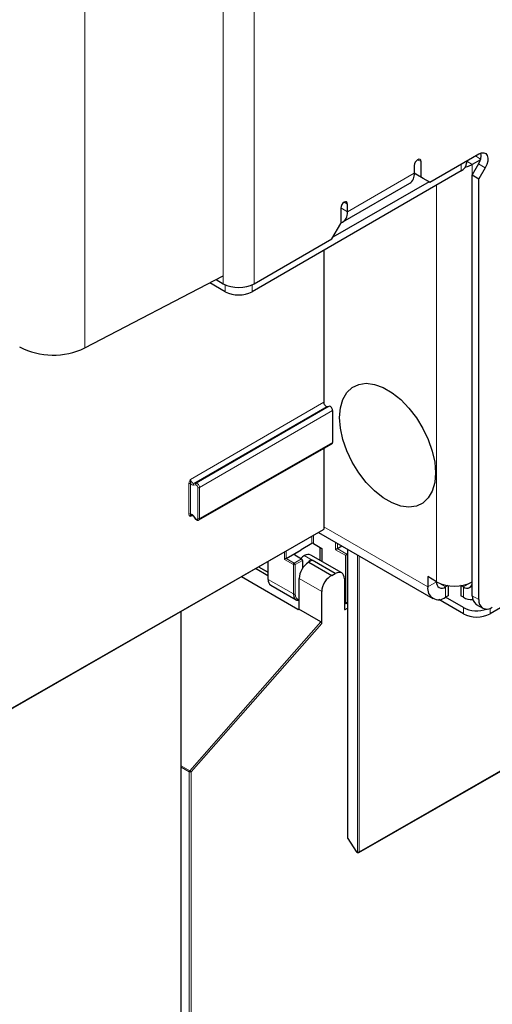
# Paper-space layout 'Blatt2' of a CAD drawing. Header units: millimetres. Extents: x 5 to 418, y 2 to 292.
# Tile 12 of 112: x 142 to 155, y 101 to 127. Entities that reach past the tile are written whole.
import ezdxf

# ---------------------------------------------------------------- set-up
doc = ezdxf.new("R2010")
doc.units = ezdxf.units.MM

psp = doc.layouts.new('Blatt2')

# ---------------------------------------------------------------- linework, layer by layer
at = {"color": 7, "linetype": 'Continuous', "lineweight": 18}
for p, q in [((143.777, 188.376), (143.777, 118.158)), ((147.435, 119.855), (147.435, 138.363)), ((148.26, 119.855), (148.26, 138.363)), ((152.579, 123.131), (152.668, 123.08)), ((153.728, 122.835), (153.728, 123.012)), ((153.875, 123.091), (154.023, 123.005)), ((154.245, 123.149), (154.106, 123.23)), ((154.19, 123.018), (154.367, 122.916)), ((150.723, 121.753), (152.491, 122.774)), ((154.023, 123.005), (154.023, 111.982)), ((153.08, 111.982), (153.08, 122.461)), ((150.635, 122.009), (150.723, 121.958)), ((150.546, 121.855), (150.723, 121.753)), ((147.494, 119.825), (147.494, 119.644)), ((148.201, 119.825), (148.201, 119.644)), ((146.576, 114.688), (150.095, 116.725)), ((150.183, 116.615), (146.665, 114.578)), ((146.724, 114.584), (150.242, 116.62)), ((150.33, 116.51), (146.812, 114.474)), ((146.812, 113.652), (150.33, 115.664)), ((146.529, 113.769), (146.529, 114.575)), ((146.576, 114.575), (146.576, 113.769)), ((146.712, 114.54), (146.653, 114.534)), ((146.665, 114.578), (146.724, 114.584)), ((146.765, 113.652), (146.765, 114.474)), ((146.812, 114.474), (146.812, 113.652)), ((146.625, 113.738), (146.576, 113.71)), ((146.653, 113.721), (146.712, 113.648)), ((152.845, 111.846), (150.095, 113.433)), ((141.382, 108.38), (150.095, 113.375)), ((149.777, 112.992), (149.777, 113.181)), ((149.823, 113.208), (149.823, 112.992)), ((149.994, 112.549), (149.994, 112.893)), ((150.409, 112.83), (150.409, 113.026)), ((150.456, 112.999), (150.456, 112.857)), ((149.057, 112.572), (149.057, 112.769)), ((149.104, 112.796), (149.104, 112.599)), ((149.327, 112.719), (149.327, 112.692)), ((149.582, 112.674), (149.794, 112.552)), ((150.682, 112.673), (150.409, 112.83)), ((150.455, 112.857), (150.704, 112.713)), ((150.735, 112.838), (150.735, 105.206)), ((150.985, 104.849), (150.985, 112.694)), ((151.032, 112.667), (151.032, 104.849)), ((148.377, 112.379), (148.615, 112.241)), ((148.624, 112.521), (148.626, 112.045)), ((149.293, 112.436), (149.057, 112.572)), ((149.104, 112.599), (149.316, 112.476)), ((149.293, 111.66), (149.293, 112.436)), ((149.316, 112.476), (149.509, 112.587)), ((149.532, 112.547), (149.34, 112.436)), ((149.34, 112.436), (149.34, 111.66)), ((148.626, 112.045), (149.293, 111.66)), ((150.042, 111.728), (149.447, 112.072)), ((153.08, 111.982), (152.845, 111.846)), ((153.316, 111.846), (153.08, 111.982)), ((153.316, 111.846), (153.316, 111.573)), ((154.023, 111.982), (153.787, 111.846)), ((153.787, 111.846), (153.787, 111.573)), ((154.023, 111.614), (154.2, 111.512)), ((150.682, 111.42), (150.725, 111.446)), ((149.411, 111.254), (149.447, 111.276)), ((150.642, 111.267), (150.665, 111.254)), ((153.787, 111.138), (153.787, 111.301)), ((154.494, 111.28), (154.494, 111.138)), ((146.555, 106.99), (150.019, 110.925)), ((150.042, 110.881), (146.589, 106.958)), ((151.032, 104.849), (157.759, 108.705)), ((146.328, 107.121), (146.555, 106.99)), ((146.542, 106.959), (146.328, 107.082)), ((146.542, 89.067), (146.542, 106.959)), ((146.589, 106.958), (146.589, 89.067)), ((150.735, 105.206), (150.956, 104.865)), ((150.956, 104.865), (150.985, 104.849))]:
    psp.add_line(p, q, dxfattribs=at)
at = {"color": 7, "linetype": 'Continuous', "lineweight": 25}
for p, q in [((152.903, 122.536), (154.2, 123.284)), ((152.668, 122.672), (152.668, 123.08)), ((153.875, 123.039), (153.875, 123.096)), ((154.239, 123.13), (154.023, 123.005)), ((154.19, 123.018), (154.023, 122.729)), ((153.728, 122.835), (148.201, 119.644)), ((152.491, 122.978), (152.491, 122.774)), ((152.491, 122.774), (152.668, 122.672)), ((152.727, 122.638), (152.491, 122.774)), ((154.367, 122.916), (154.2, 122.627)), ((152.88, 122.549), (150.334, 121.08)), ((150.602, 121.486), (152.37, 122.507)), ((152.668, 122.672), (152.903, 122.536)), ((152.903, 122.536), (152.727, 122.638)), ((154.023, 122.729), (154.2, 122.627)), ((154.023, 111.614), (154.023, 122.729)), ((154.2, 111.512), (154.2, 122.627)), ((150.546, 121.855), (150.546, 121.447)), ((150.723, 121.753), (150.723, 121.958)), ((150.311, 121.039), (150.546, 121.447)), ((148.26, 119.855), (150.311, 121.039)), ((150.095, 120.737), (150.095, 116.725)), ((143.777, 118.158), (147.435, 120.059)), ((147.249, 119.963), (147.435, 119.855)), ((147.494, 119.644), (147.088, 119.879)), ((150.183, 116.615), (150.242, 116.62)), ((150.33, 116.51), (150.33, 115.664)), ((163.451, 116.309), (154.494, 111.138)), ((146.795, 113.614), (150.313, 115.626)), ((150.095, 115.501), (150.095, 113.375)), ((146.651, 113.714), (146.71, 113.64)), ((141.375, 108.365), (150.088, 113.359)), ((149.959, 113.286), (152.983, 111.54)), ((149.777, 112.992), (149.498, 112.828)), ((149.823, 112.992), (150.049, 112.862)), ((150.003, 112.543), (150.003, 112.888)), ((150.456, 112.857), (150.575, 112.931)), ((149.104, 112.599), (149.498, 112.826)), ((149.327, 112.719), (149.498, 112.826)), ((149.328, 112.692), (149.509, 112.587)), ((149.498, 112.828), (149.498, 112.826)), ((150.572, 112.215), (149.751, 112.689)), ((150.049, 112.862), (150.049, 112.517)), ((150.682, 111.42), (150.682, 112.673)), ((150.704, 112.713), (150.725, 112.727)), ((150.725, 112.843), (150.725, 105.22)), ((148.371, 112.375), (148.615, 112.234)), ((148.615, 112.515), (148.616, 112.059)), ((149.532, 112.547), (149.532, 112.334)), ((149.704, 112.497), (149.688, 112.488)), ((149.704, 112.497), (150.31, 112.147)), ((149.763, 112.56), (149.786, 112.547)), ((149.786, 112.547), (149.794, 112.552)), ((150.402, 112.201), (149.794, 112.552)), ((149.411, 111.254), (147.918, 112.116)), ((148.616, 112.143), (148.292, 112.33)), ((150.31, 112.147), (150.402, 112.201)), ((153.08, 111.982), (152.845, 112.118)), ((152.845, 112.118), (152.845, 111.846)), ((148.694, 111.893), (149.363, 111.507)), ((149.447, 111.275), (149.447, 112.072)), ((150.642, 112.062), (150.642, 111.268)), ((153.08, 111.982), (153.08, 111.982)), ((153.379, 111.882), (153.316, 111.846)), ((153.385, 111.881), (153.385, 111.613)), ((153.718, 111.881), (153.718, 111.613)), ((153.787, 111.846), (153.724, 111.882)), ((150.042, 110.881), (150.042, 111.728)), ((153.385, 111.613), (153.316, 111.573)), ((153.787, 111.301), (153.316, 111.573)), ((153.787, 111.573), (153.718, 111.613)), ((150.659, 111.406), (150.642, 111.416)), ((150.676, 111.405), (150.725, 111.435)), ((153.787, 111.138), (153.141, 111.511)), ((154.127, 111.385), (154.303, 111.283)), ((146.328, 98.046), (146.328, 111.204)), ((150.019, 110.925), (149.439, 111.26)), ((150.665, 111.254), (150.725, 111.286)), ((151.025, 104.833), (157.759, 108.694)), ((150.731, 105.202), (150.952, 104.861)), ((150.963, 104.85), (150.991, 104.833))]:
    psp.add_line(p, q, dxfattribs=at)
at = {"color": 7, "linetype": 'Continuous', "lineweight": 25, "flags": 128}
for points in [[(154.2, 123.284), (154.268, 123.312), (154.331, 123.314), (154.382, 123.29), (154.418, 123.242), (154.434, 123.174), (154.431, 123.092), (154.408, 123.004), (154.367, 122.916)], [(152.668, 123.08), (152.661, 123.115), (152.642, 123.137), (152.613, 123.143), (152.579, 123.131), (152.546, 123.104), (152.517, 123.065), (152.498, 123.021), (152.491, 122.978)], [(153.837, 122.929), (153.922, 122.957), (154.023, 123.005)], [(150.723, 121.958), (150.717, 121.993), (150.697, 122.015), (150.669, 122.02), (150.635, 122.009), (150.601, 121.981), (150.572, 121.943), (150.553, 121.898), (150.546, 121.855)], [(150.517, 116.319), (150.539, 116.576), (150.603, 116.798), (150.707, 116.98), (150.848, 117.114), (151.02, 117.196), (151.219, 117.224), (151.437, 117.195), (151.667, 117.112), (151.901, 116.977), (152.131, 116.795), (152.349, 116.572), (152.547, 116.315), (152.72, 116.033), (152.861, 115.736), (152.965, 115.435), (153.029, 115.138), (153.051, 114.857), (153.029, 114.6), (152.965, 114.378), (152.861, 114.196), (152.72, 114.062), (152.547, 113.98), (152.349, 113.952), (152.131, 113.981), (151.901, 114.064), (151.667, 114.199), (151.437, 114.381), (151.219, 114.604), (151.02, 114.861), (150.848, 115.143), (150.707, 115.44), (150.603, 115.742), (150.539, 116.038), (150.517, 116.319)]]:
    psp.add_lwpolyline(points, dxfattribs=at)
at = {"color": 7, "linetype": 'Continuous', "lineweight": 18, "flags": 128}
for points in [[(146.651, 113.714), (146.651, 113.714), (146.65, 113.716), (146.651, 113.718), (146.653, 113.721)], [(146.712, 113.648), (146.71, 113.645), (146.709, 113.642), (146.709, 113.641), (146.71, 113.64)], [(150.735, 105.206), (150.733, 105.204), (150.731, 105.203), (150.731, 105.202), (150.731, 105.202)], [(150.952, 104.861), (150.952, 104.861), (150.952, 104.861), (150.954, 104.863), (150.956, 104.865)]]:
    psp.add_lwpolyline(points, dxfattribs=at)
at = {"color": 7, "linetype": 'Continuous', "lineweight": 25}
for centre, radius, start, end in [((153.842, 123.245), 0.415, 326.8053, 8.6742), ((153.625, 123.064), 0.251, 294.3747, 354.3052), ((152.214, 122.739), 0.28, 304.0564, 7.2558), ((150.456, 121.718), 0.269, 289.5372, 7.5273), ((147.848, 120.651), 0.897, 242.6097, 297.3903), ((147.848, 120.327), 0.769, 242.6097, 297.3903), ((142.943, 119.904), 1.935, 242.7384, 295.5295), ((148.632, 112.06), 0.0164, 185.2459, 246.429), ((153.132, 111.799), 0.291, 170.786, 309.2033), ((153.224, 111.958), 0.146, 170.786, 309.2033), ((153.552, 112.892), 1.025, 242.6097, 297.3903), ((153.879, 111.958), 0.146, 230.7967, 9.214), ((154.002, 111.905), 0.395, 237.1306, 275.041), ((154.268, 111.587), 0.246, 173.7012, 234.9867), ((154.415, 111.477), 0.218, 170.786, 309.2033), ((154.144, 112.001), 0.785, 242.9822, 289.3838), ((154.141, 111.82), 0.769, 242.6097, 297.3903), ((150.759, 105.22), 0.0333, 180, 212.8939), ((150.98, 104.879), 0.0333, 212.8939, 240.0027), ((151.008, 104.862), 0.0333, 240.0027, 299.8241)]:
    psp.add_arc(centre, radius, start, end, dxfattribs=at)
at = {"color": 7, "linetype": 'Continuous', "lineweight": 18}
for centre, radius, start, end in [((146.553, 114.53), 0.0512, 62.6145, 117.3277), ((146.686, 114.549), 0.0362, 126.1205, 203.9634), ((146.745, 114.554), 0.0362, 126.1205, 203.9634), ((146.789, 114.519), 0.0512, 242.6145, 297.3277), ((146.553, 113.723), 0.0512, 62.6145, 117.3277), ((146.789, 113.698), 0.0512, 242.6145, 297.3277), ((149.344, 112.433), 0.0514, 123.2297, 177.3477), ((149.317, 112.481), 0.0514, 242.6565, 296.7662), ((149.287, 112.432), 0.0529, 3.5222, 56.4778), ((149.317, 111.705), 0.0514, 242.6565, 296.7662), ((146.593, 106.956), 0.0515, 138.52, 177.2636), ((146.565, 107.004), 0.0514, 242.6565, 296.7662), ((146.497, 106.895), 0.112, 34.6783, 58.7001), ((150.742, 105.221), 0.0165, 185.0787, 246.2415), ((150.972, 104.863), 0.0164, 173.7073, 234.9805), ((151.001, 104.847), 0.0164, 173.7073, 234.9805), ((151.008, 104.894), 0.0512, 242.6145, 297.3277), ((151.016, 104.847), 0.016, 303.9171, 7.1826)]:
    psp.add_arc(centre, radius, start, end, dxfattribs=at)
at = {"color": 7, "linetype": 'Continuous', "lineweight": 25}
for centre, major_axis, ratio, start_param, end_param in [((150.154, 116.69), (-0.0417, 0.0722), 0.577385, 0.785485, 2.879875), ((150.271, 116.544), (-0.0417, 0.0722), 0.577385, 3.927078, 6.021468), ((150.271, 115.698), (-0.0417, 0.0722), 0.577378, 3.139208, 3.927072), ((150.071, 113.388), (-0.0167, 0.0289), 0.57738, 3.139847, 3.927071), ((149.8, 112.978), (0.0333, 0.0008), 0.592198, 0.771607, 2.32495), ((149.352, 112.706), (0.0333, 0.0005), 0.587275, 2.373339, 3.917956), ((149.582, 112.402), (0.163, 0.291), 0.568242, 0.777706, 1.182052), ((149.582, 112.402), (0.171, 0.286), 0.586378, 0.008105, 0.793422), ((150.433, 112.844), (0.0333, 0.0192), 0.00007, 0.837717, 2.356154), ((150.433, 112.871), (0.0333, 0.0016), 0.606667, 5.416362, 5.451269), ((150.706, 112.687), (0.0162, 0.0291), 0.567218, 0.82925, 2.347686), ((149.081, 112.586), (0.0333, 0.0192), 0.00007, 0.802811, 2.356154), ((149.678, 112.21), (0.162, 0.291), 0.567218, 0.735275, 2.347686), ((149.509, 112.56), (-0.0167, 0.0289), 0.577557, 3.927224, 5.497716), ((149.771, 112.293), (0.162, 0.291), 0.566193, 0.810986, 1.231265), ((149.794, 112.279), (0.162, 0.291), 0.567218, 0.77689, 0.811796), ((150.282, 111.862), (0.171, 0.286), 0.587369, 0.678453, 2.36515), ((150.402, 111.928), (0.171, 0.286), 0.587369, 5.506743, 7.077539), ((148.858, 112.183), (0.162, 0.291), 0.569814, 2.347111, 3.13259), ((149.533, 111.794), (0.171, 0.286), 0.586378, 2.364218, 3.568607), ((150.659, 111.433), (-0.0167, 0.0289), 0.577206, 2.356428, 3.92692), ((149.458, 111.31), (0.0487, 0.0552), 0.363623, 3.214844, 3.955221), ((149.423, 111.289), (-0.0167, 0.0289), 0.577206, 3.096806, 3.92692), ((150.666, 111.281), (0.0171, 0.0286), 0.587369, 2.36515, 3.918493), ((150.019, 110.894), (-0.0146, 0.0323), 0.574256, 4.046328, 5.609201)]:
    psp.add_ellipse(centre, major_axis=major_axis, ratio=ratio, start_param=start_param, end_param=end_param, dxfattribs=at)
at = {"color": 7, "linetype": 'Continuous', "lineweight": 18}
for centre, major_axis, ratio, start_param, end_param in [((146.635, 114.654), (-0.0416, 0.0722), 0.578488, 0.785744, 2.880134), ((146.612, 114.641), (-0.058, 0.101), 0.577385, 1.912266, 2.879875), ((146.73, 114.494), (-0.025, 0.0433), 0.577385, 3.927078, 6.021468), ((146.753, 114.508), (-0.0417, 0.0722), 0.576281, 3.926821, 6.02121), ((146.612, 113.662), (-0.058, 0.101), 0.577378, 4.974275, 5.941884), ((146.635, 113.676), (-0.0418, 0.0721), 0.57708, 6.282418, 7.067715), ((146.73, 113.673), (-0.025, 0.0433), 0.577378, 1.832683, 3.927072), ((146.753, 113.686), (-0.0415, 0.0722), 0.577675, 3.161114, 3.928025), ((149.556, 111.78), (0.154, 0.257), 0.587369, 2.36515, 3.406946)]:
    psp.add_ellipse(centre, major_axis=major_axis, ratio=ratio, start_param=start_param, end_param=end_param, dxfattribs=at)
for points, knots in [([(146.529, 114.575), (146.53, 114.585), (146.533, 114.607), (146.548, 114.642), (146.564, 114.669), (146.574, 114.684), (146.576, 114.688), (146.576, 114.688)], [0, 0, 0, 0, 0.264538, 0.5779488, 0.8835529, 0.9948101, 1, 1, 1, 1]), ([(146.576, 114.688), (146.576, 114.688), (146.575, 114.683), (146.571, 114.665), (146.57, 114.634), (146.572, 114.601), (146.575, 114.583), (146.576, 114.575)], [0, 0, 0, 0, 0.006578, 0.147518, 0.504522, 0.800452, 1, 1, 1, 1]), ([(146.576, 113.71), (146.576, 113.71), (146.574, 113.711), (146.564, 113.715), (146.548, 113.724), (146.533, 113.741), (146.53, 113.76), (146.529, 113.769)], [0, 0, 0, 0, 0.00519, 0.116447, 0.422051, 0.735462, 1, 1, 1, 1]), ([(146.576, 113.71), (146.576, 113.71), (146.576, 113.712), (146.575, 113.716), (146.573, 113.721), (146.572, 113.726), (146.571, 113.732), (146.571, 113.737), (146.571, 113.741), (146.571, 113.745), (146.572, 113.748), (146.572, 113.752), (146.573, 113.755), (146.574, 113.759), (146.574, 113.762), (146.575, 113.765), (146.576, 113.768), (146.576, 113.769)], [0, 0, 0, 0, 0.0065677, 0.0768313, 0.1473562, 0.2357514, 0.32458, 0.4144813, 0.5046353, 0.5784502, 0.6523023, 0.7262196, 0.8002127, 0.8497152, 0.8993371, 0.9495141, 1, 1, 1, 1])]:
    psp.add_open_spline(points, degree=3, knots=knots, dxfattribs=at)
at = {"color": 7, "linetype": 'Continuous', "lineweight": 25}
for points, knots in [([(146.594, 113.748), (146.594, 113.748), (146.596, 113.749), (146.602, 113.75), (146.619, 113.743), (146.636, 113.73), (146.647, 113.719), (146.651, 113.714)], [0, 0, 0, 0, 0.120247, 0.381777, 0.603823, 0.837638, 1, 1, 1, 1]), ([(146.71, 113.64), (146.716, 113.634), (146.729, 113.62), (146.752, 113.608), (146.774, 113.607), (146.79, 113.61), (146.796, 113.615), (146.796, 113.615)], [0, 0, 0, 0, 0.258988, 0.538931, 0.768193, 0.978894, 1, 1, 1, 1]), ([(149.763, 112.56), (149.763, 112.56), (149.763, 112.56), (149.763, 112.56), (149.763, 112.559), (149.76, 112.555), (149.749, 112.542), (149.731, 112.521), (149.712, 112.505), (149.704, 112.497)], [0, 0, 0, 0, 0.001889, 0.004446, 0.011168, 0.040889, 0.158687, 0.629671, 1, 1, 1, 1])]:
    psp.add_open_spline(points, degree=3, knots=knots, dxfattribs=at)

doc.saveas('drawing.dxf')
